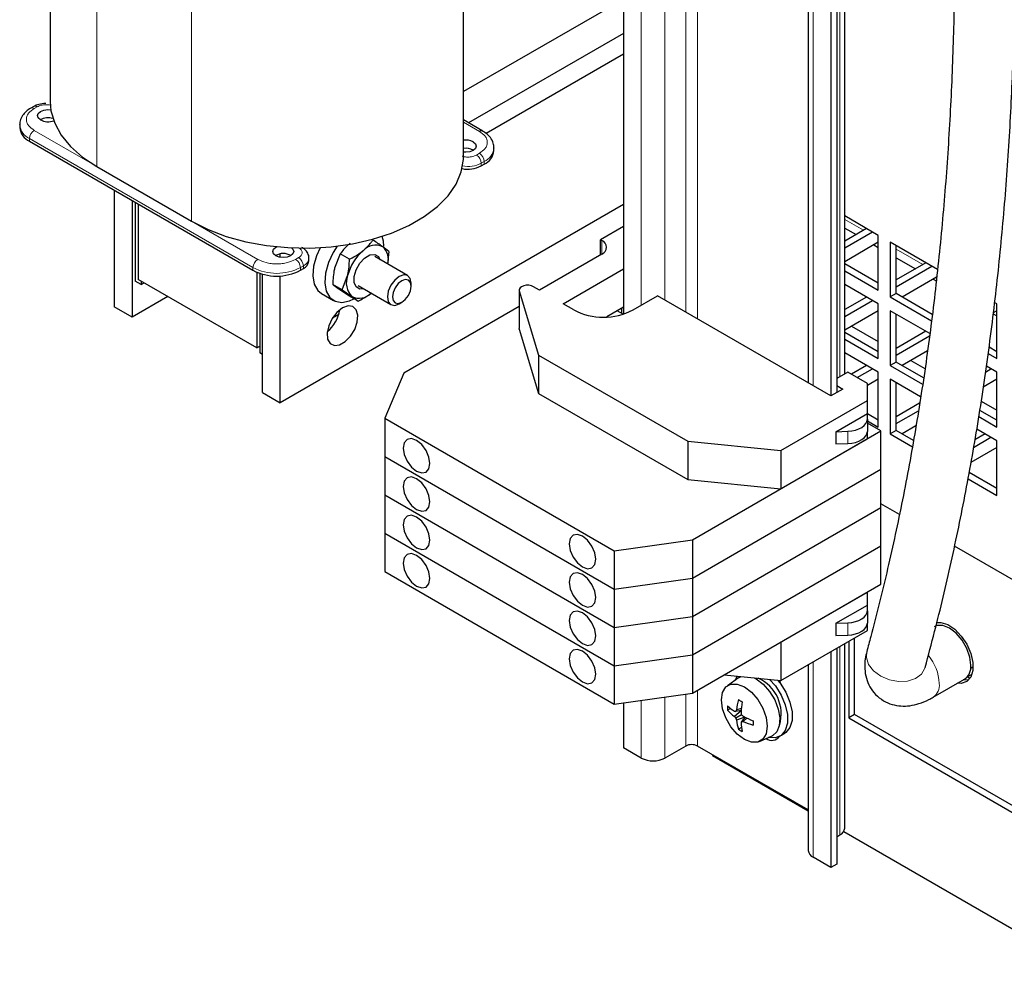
# Model space of a CAD drawing. Header units: millimetres. Extents: x 5 to 414, y 6 to 290.
# Tile 16 of 37: x 256 to 280, y 164 to 187. Entities that reach past the tile are written whole.
import ezdxf

# ---------------------------------------------------------------- set-up
doc = ezdxf.new("R2010")
doc.units = ezdxf.units.MM

msp = doc.modelspace()

# ---------------------------------------------------------------- linework, layer by layer
at = {"color": 7, "linetype": 'Continuous', "lineweight": 25}
for p, q in [((270.8935, 205.3507), (270.8935, 179.7697)), ((276.1725, 178.3424), (276.1725, 203.4322)), ((275.3018, 202.9015), (275.3018, 178.1302)), ((275.9847, 202.5749), (275.9847, 177.8993)), ((275.8432, 202.4933), (275.8432, 177.8176)), ((257.2152, 193.1236), (257.2152, 184.8432)), ((267.0779, 183.5369), (267.0779, 192.6822)), ((270.8935, 187.2801), (267.0779, 185.0774)), ((270.8935, 186.4636), (267.1999, 184.3313)), ((270.8935, 185.9737), (267.6147, 184.0809)), ((256.8269, 184.7245), (256.7562, 184.6837)), ((256.4888, 184.2839), (256.489, 184.2941)), ((256.4888, 184.2839), (256.4888, 184.2186)), ((267.5369, 184.1367), (267.0779, 184.4017)), ((256.7231, 183.892), (262.0547, 180.8142)), ((267.8044, 183.7369), (267.8042, 183.7267)), ((267.8044, 183.6716), (267.8044, 183.7369)), ((267.3085, 183.6838), (267.3152, 183.6798)), ((258.3282, 183.292), (260.5909, 181.9857)), ((267.4994, 183.3042), (267.5701, 183.345)), ((258.7454, 182.7245), (258.7454, 179.9399)), ((259.1697, 182.4796), (259.1697, 179.695)), ((259.2474, 182.4347), (259.2474, 180.5564)), ((259.3182, 182.3939), (259.3182, 180.5973)), ((270.8935, 182.381), (262.7052, 177.654)), ((276.9746, 181.6475), (276.1725, 182.1105)), ((270.8935, 181.8588), (270.349, 181.5445)), ((276.1725, 181.8231), (276.4435, 181.6667)), ((276.6924, 181.8104), (276.1725, 181.5103)), ((276.1725, 181.347), (276.8338, 181.7288)), ((276.9746, 180.341), (276.9746, 181.6475)), ((264.9179, 181.5367), (264.8928, 181.5512)), ((265.2992, 181.2652), (265.1528, 181.3754)), ((270.349, 181.5445), (270.3773, 181.5282)), ((270.349, 181.1853), (270.349, 181.5445)), ((276.9746, 181.4834), (276.1725, 181.0204)), ((276.8678, 181.4217), (276.9746, 181.3601)), ((278.3888, 180.8311), (277.2575, 181.4842)), ((277.2575, 181.4842), (277.2575, 180.1777)), ((277.3989, 180.2594), (277.3989, 181.4026)), ((262.7052, 181.1248), (262.7052, 181.2057)), ((264.1358, 181.2068), (264.0026, 180.8673)), ((264.3585, 181.0782), (264.1358, 181.2068)), ((265.7436, 180.6892), (264.9614, 181.1407)), ((265.2992, 181.2652), (265.2649, 180.9655)), ((270.3773, 181.2016), (268.8885, 180.3421)), ((263.3885, 181.0387), (263.3885, 181.104)), ((276.9746, 180.5043), (276.1725, 180.9673)), ((277.3989, 181.1151), (277.8579, 180.8501)), ((278.1069, 180.9939), (277.3989, 180.5851)), ((277.3989, 180.4219), (278.2483, 180.9122)), ((262.1466, 180.7686), (262.1466, 178.9644)), ((262.2173, 180.7418), (262.2173, 178.842)), ((262.2809, 177.8989), (262.2809, 180.7225)), ((262.7052, 177.654), (262.7052, 180.6815)), ((263.186, 180.8142), (263.2567, 180.855)), ((264.1805, 180.3483), (264.3137, 180.6877)), ((269.4541, 180.0156), (270.8935, 180.8465)), ((276.1725, 180.8041), (276.9746, 180.341)), ((278.3661, 180.6536), (277.541, 180.1773)), ((259.3889, 180.4748), (259.2474, 180.5564)), ((262.1466, 178.9644), (259.3182, 180.5973)), ((259.3889, 180.5564), (259.3889, 180.4748)), ((259.3889, 180.4748), (259.4596, 180.5156)), ((264.1805, 180.3483), (263.9578, 180.4768)), ((264.5615, 180.4479), (265.3436, 179.9963)), ((265.8264, 180.4359), (265.8264, 180.506)), ((268.8885, 180.3421), (268.747, 180.4238)), ((276.9746, 180.0144), (276.1725, 180.4774)), ((278.2822, 180.6052), (278.3568, 180.5621)), ((260.0254, 180.189), (259.1697, 179.695)), ((263.6902, 180.2581), (263.973, 180.0948)), ((264.3391, 180.2054), (264.1043, 180.3666)), ((264.1805, 180.3483), (264.4154, 180.187)), ((264.5619, 180.0768), (264.3391, 180.2054)), ((268.4056, 180.3421), (268.4056, 179.4276)), ((268.4085, 180.3226), (268.8641, 178.7932)), ((271.1229, 179.8686), (271.7067, 180.2056)), ((275.8432, 177.8176), (271.7067, 180.2056)), ((277.3989, 180.2594), (277.2575, 180.1777)), ((278.2592, 179.7627), (277.3989, 180.2594)), ((265.5436, 180.0162), (265.6044, 180.0512)), ((268.4056, 179.949), (265.6538, 178.3604)), ((269.7087, 179.8686), (269.4541, 180.0156)), ((276.6924, 180.1773), (276.1725, 179.8772)), ((276.1725, 179.7139), (276.8338, 180.0957)), ((276.9746, 178.7079), (276.9746, 180.0144)), ((277.2575, 180.1777), (278.2396, 179.6108)), ((279.803, 180.0147), (279.7474, 180.0468)), ((279.803, 178.7082), (279.803, 180.0147)), ((259.1697, 179.695), (258.7454, 179.9399)), ((263.9551, 179.6819), (264.1053, 179.7686)), ((270.8935, 179.932), (270.4939, 179.7013)), ((270.8832, 179.7665), (270.745, 179.8462)), ((270.8581, 179.7809), (270.8581, 179.9116)), ((276.9746, 179.8503), (276.1725, 179.3873)), ((278.2004, 179.3068), (277.2575, 179.8511)), ((277.2575, 179.8511), (277.2575, 178.5447)), ((277.3989, 178.6263), (277.3989, 179.7695)), ((279.7153, 179.7779), (279.803, 179.7272)), ((279.803, 179.8501), (279.7181, 179.801)), ((276.3361, 179.4817), (276.9746, 179.1131)), ((268.4085, 179.408), (268.4056, 179.4276)), ((268.4085, 179.408), (268.8641, 177.8787)), ((276.9746, 178.8712), (276.1725, 179.3343)), ((278.1069, 179.3608), (277.3989, 178.9521)), ((277.3989, 178.7888), (278.1927, 179.2471)), ((276.1725, 179.171), (276.9746, 178.7079)), ((262.1466, 178.9644), (262.2173, 179.0053)), ((262.2809, 178.8052), (262.2173, 178.842)), ((268.8641, 178.7932), (272.4279, 176.7359)), ((268.8641, 178.7932), (268.8641, 177.8787)), ((276.9746, 178.3813), (276.1725, 178.8444)), ((278.1473, 178.8942), (277.541, 178.5442)), ((279.5964, 178.8275), (279.803, 178.7082)), ((279.803, 178.8715), (279.6186, 178.978)), ((276.6924, 178.5442), (276.3315, 178.3359)), ((277.3989, 178.6263), (277.2575, 178.5447)), ((277.2575, 178.5447), (278.0299, 178.0987)), ((278.0535, 178.2484), (277.3989, 178.6263)), ((277.7505, 178.6652), (278.0883, 178.4702)), ((265.6538, 178.3604), (265.2013, 177.2827)), ((276.2463, 178.385), (275.9847, 178.234)), ((276.713, 178.1156), (276.2463, 178.385)), ((276.4729, 178.2542), (276.8338, 178.4626)), ((276.9746, 177.0749), (276.9746, 178.3813)), ((279.5314, 178.3868), (279.6627, 178.4626)), ((279.803, 178.3816), (279.552, 178.5265)), ((279.803, 177.0751), (279.803, 178.3816)), ((276.9746, 178.2172), (276.713, 178.0662)), ((276.713, 177.7074), (276.713, 178.1156)), ((277.9829, 177.7993), (277.2575, 178.218)), ((277.2575, 178.218), (277.2575, 176.9116)), ((277.3989, 176.9932), (277.3989, 178.1364)), ((279.803, 178.217), (279.4788, 178.0298)), ((262.2809, 177.8989), (262.7052, 177.654)), ((268.8641, 177.8787), (272.4279, 175.8214)), ((276.1261, 177.9809), (275.8432, 177.8176)), ((275.9847, 178.0625), (276.1261, 177.9809)), ((274.6482, 176.5155), (276.713, 177.7074)), ((276.713, 177.3971), (276.713, 177.7074)), ((277.9581, 177.6418), (277.3989, 177.319)), ((279.4296, 177.6959), (279.803, 177.4803)), ((275.9633, 176.9643), (276.713, 177.3971)), ((276.713, 177.2641), (276.713, 177.3971)), ((276.9746, 177.2381), (276.713, 177.3892)), ((277.3989, 177.1557), (277.9299, 177.4623)), ((279.803, 177.2384), (279.3967, 177.473)), ((265.2013, 177.2827), (270.6743, 174.1232)), ((265.2013, 177.2827), (265.2013, 176.3682)), ((276.713, 177.2641), (276.713, 176.9701)), ((276.713, 177.2259), (276.9746, 177.0749)), ((277.0382, 176.9807), (276.713, 177.1684)), ((279.3745, 177.3225), (279.803, 177.0751)), ((272.541, 174.3845), (277.0382, 176.9807)), ((275.9633, 176.9643), (276.2489, 176.9762)), ((275.9633, 176.9643), (275.9633, 176.6704)), ((276.713, 176.7929), (276.713, 176.9701)), ((277.0382, 176.0661), (277.0382, 176.9807)), ((277.3989, 176.9932), (277.2575, 176.9116)), ((277.2575, 176.9116), (277.7863, 176.6063)), ((277.8138, 176.7537), (277.3989, 176.9932)), ((277.8735, 177.1031), (277.541, 176.9112)), ((279.5213, 176.9112), (279.2791, 176.7713)), ((279.803, 176.7485), (279.3239, 177.0251)), ((272.4279, 176.7359), (274.6482, 176.5155)), ((272.4279, 176.7359), (272.4279, 175.8214)), ((274.6482, 175.6009), (276.713, 176.7929)), ((275.9633, 176.6704), (276.2489, 176.6822)), ((279.247, 176.5895), (279.6627, 176.8295)), ((279.803, 175.442), (279.803, 176.7485)), ((274.6482, 176.5155), (274.6482, 175.6009)), ((279.803, 176.5839), (279.1828, 176.2259)), ((265.2013, 176.3682), (270.6743, 173.2087)), ((265.2013, 176.3682), (265.2013, 175.4537)), ((272.541, 173.47), (277.0382, 176.0661)), ((277.0382, 175.1516), (277.0382, 176.0661)), ((279.803, 175.6053), (279.1408, 175.9876)), ((272.4279, 175.8214), (274.6482, 175.6009)), ((279.1147, 175.8394), (279.803, 175.442)), ((265.2013, 175.4537), (270.6743, 172.2942)), ((265.2013, 175.4537), (265.2013, 174.5391)), ((272.541, 172.5554), (277.0382, 175.1516)), ((277.4768, 174.9886), (277.0382, 175.2417)), ((277.0382, 174.2371), (277.0382, 175.1516)), ((265.2013, 174.5391), (270.6743, 171.3796)), ((265.2013, 174.5391), (265.2013, 173.6246)), ((270.6743, 174.1232), (272.541, 174.3845)), ((272.541, 174.3845), (272.541, 173.47)), ((270.6743, 174.1232), (270.6743, 173.2087)), ((272.541, 171.6409), (277.0382, 174.2371)), ((277.0382, 173.3226), (277.0382, 174.2371)), ((280.793, 173.0742), (278.7912, 174.2298)), ((265.2013, 173.6246), (270.6743, 170.4651)), ((270.6743, 173.2087), (272.541, 173.47)), ((272.541, 173.47), (272.541, 172.5554)), ((270.6743, 173.2087), (270.6743, 172.2942)), ((272.541, 170.7264), (277.0382, 173.3226)), ((274.6482, 171.9428), (276.713, 173.1348)), ((276.713, 172.8245), (276.713, 173.1348)), ((275.9633, 172.3917), (276.713, 172.8245)), ((276.713, 172.6915), (276.713, 172.8245)), ((276.713, 172.6915), (276.713, 172.3975)), ((270.6743, 172.2942), (272.541, 172.5554)), ((272.541, 172.5554), (272.541, 171.6409)), ((270.6743, 172.2942), (270.6743, 171.3796)), ((274.6482, 171.0283), (276.713, 172.2203)), ((275.9633, 172.3917), (276.2489, 172.4036)), ((275.9633, 172.3917), (275.9633, 172.0978)), ((276.713, 172.2203), (276.713, 172.3975)), ((275.9633, 172.0978), (276.2489, 172.1096)), ((276.2675, 171.9631), (276.2675, 170.1342)), ((276.4089, 170.2158), (276.4089, 172.0447)), ((274.6482, 171.9428), (274.6482, 171.0283)), ((275.9847, 171.7998), (275.9847, 166.6471)), ((276.1725, 167.5044), (276.1725, 171.9083)), ((270.6743, 171.3796), (272.541, 171.6409)), ((272.541, 171.6409), (272.541, 170.7264)), ((275.8432, 171.7182), (275.8432, 166.5655)), ((270.6743, 171.3796), (270.6743, 170.4651)), ((275.3018, 171.4056), (275.3018, 166.9737)), ((278.0927, 171.3362), (278.0934, 171.3388)), ((279.1787, 171.3245), (279.2373, 171.3584)), ((273.2965, 171.1625), (274.6482, 171.0283)), ((273.6407, 171.0913), (273.3736, 170.9025)), ((273.6407, 171.0913), (273.6991, 171.1225)), ((274.0105, 171.0916), (274.0613, 171.0649)), ((278.2806, 170.6264), (279.0326, 171.0606)), ((279.1612, 171.0758), (279.0962, 171.1133)), ((279.0966, 171.1138), (279.212, 171.1804)), ((270.6743, 170.4651), (272.541, 170.7264)), ((270.8935, 170.4958), (270.8935, 169.4229)), ((273.4487, 170.3601), (273.3758, 170.318)), ((273.7067, 170.3583), (273.5907, 170.3248)), ((273.7021, 170.3026), (273.5394, 170.1696)), ((273.7029, 170.313), (273.574, 170.2898)), ((273.7121, 170.2101), (273.574, 170.1304)), ((273.7872, 170.1552), (273.5907, 170.0808)), ((273.7967, 170.1506), (273.7121, 170.0507)), ((273.8377, 170.1313), (273.7508, 170.0476)), ((276.4089, 170.2158), (276.2675, 170.1342)), ((276.2675, 170.1342), (280.793, 167.5217)), ((280.793, 167.685), (276.4089, 170.2158)), ((273.7103, 169.9069), (273.6374, 169.8648)), ((274.1425, 169.5707), (274.4395, 169.7076)), ((274.5964, 169.6833), (274.6085, 169.6838)), ((274.6244, 169.6975), (274.7376, 169.7629)), ((271.3178, 169.178), (270.8935, 169.4229)), ((272.3784, 169.4637), (271.8834, 169.178)), ((275.3018, 167.9394), (272.6613, 169.4637)), ((273.0148, 169.2596), (273.0148, 169.2357)), ((273.0148, 169.2357), (275.3018, 167.9154)), ((275.9847, 167.3003), (276.0554, 167.3411)), ((276.149, 167.4264), (281.6415, 164.2556)), ((275.8432, 166.5655), (275.419, 166.8104)), ((275.9847, 166.6471), (275.8432, 166.5655))]:
    msp.add_line(p, q, dxfattribs=at)
at = {"color": 7, "linetype": 'Continuous', "lineweight": 18}
for p, q in [((272.3784, 205.3915), (272.3784, 179.8178)), ((272.6613, 205.3915), (272.6613, 179.6545)), ((271.3178, 205.1058), (271.3178, 179.9811)), ((271.8834, 205.1058), (271.8834, 180.1036)), ((276.0554, 203.2689), (276.0554, 178.2748)), ((275.419, 202.7382), (275.419, 178.0625)), ((258.3282, 192.4372), (258.3282, 183.292)), ((260.5909, 191.131), (260.5909, 181.9857)), ((256.9069, 184.7166), (256.8362, 184.6758)), ((267.457, 184.1288), (267.0779, 184.3476)), ((262.0547, 180.8795), (256.7231, 183.9573)), ((256.7231, 183.9573), (256.7231, 183.892)), ((256.8362, 184.1533), (258.3282, 183.292)), ((267.3862, 183.5655), (267.457, 183.6063)), ((267.5701, 183.4103), (267.4994, 183.3695)), ((267.4994, 183.3695), (267.4994, 183.3042)), ((267.5701, 183.4103), (267.5701, 183.345)), ((260.5909, 181.9857), (262.1678, 181.0754)), ((276.1725, 182.026), (276.6193, 181.7682)), ((270.3773, 181.2016), (270.3773, 181.5282)), ((277.3989, 181.3181), (278.0337, 180.9516)), ((263.0729, 181.0754), (263.1436, 181.1163)), ((263.2567, 180.9203), (263.186, 180.8795)), ((263.2567, 180.9203), (263.2567, 180.855)), ((262.0547, 180.8795), (262.0547, 180.8142)), ((263.186, 180.8795), (263.186, 180.8142)), ((268.4085, 179.408), (268.4085, 180.3226)), ((276.2489, 176.9762), (276.2489, 176.6822)), ((276.2489, 172.4036), (276.2489, 172.1096)), ((276.0554, 171.8406), (276.0554, 167.3411)), ((275.419, 171.4732), (275.419, 166.8104)), ((272.6613, 170.7958), (272.6613, 169.4637)), ((271.3178, 170.5552), (271.3178, 169.178)), ((271.8834, 170.6343), (271.8834, 169.178)), ((272.3784, 170.7036), (272.3784, 169.4637))]:
    msp.add_line(p, q, dxfattribs=at)
at = {"color": 7, "linetype": 'Continuous', "lineweight": 25, "flags": 128}
for points in [[(256.9847, 184.4023), (256.9305, 184.4491), (256.9115, 184.5044), (256.9305, 184.5596), (256.9847, 184.6064), (257.0658, 184.6377), (257.1615, 184.6487), (257.2311, 184.643)], [(257.2152, 184.8432), (257.2351, 184.6188), (257.3233, 184.3238), (257.4802, 184.0384), (257.7029, 183.768), (257.9873, 183.5177), (258.3282, 183.292)], [(267.3085, 183.8798), (267.3627, 183.833), (267.3817, 183.7777), (267.3627, 183.7225), (267.3085, 183.6757), (267.2274, 183.6444), (267.1317, 183.6334), (267.0779, 183.6368)], [(260.5909, 181.9857), (260.9819, 181.789), (261.4155, 181.6248), (261.8839, 181.4962), (262.3782, 181.4056), (262.8893, 181.3547), (263.4077, 181.3445), (263.9236, 181.3751), (264.4275, 181.446), (264.91, 181.5558), (265.3621, 181.7026), (265.7753, 181.8835), (266.1421, 182.0952), (266.4554, 182.3338), (266.7096, 182.5948), (266.8999, 182.8733), (267.0227, 183.1642), (267.0757, 183.462), (267.0779, 183.5369)], [(265.1798, 181.3897), (265.1687, 181.5085), (265.1374, 181.6238)], [(262.5991, 181.1612), (262.5449, 181.208), (262.5259, 181.2632), (262.5449, 181.3184), (262.5991, 181.3653), (262.6206, 181.3763)], [(264.0663, 181.3941), (263.9684, 181.2416), (263.8535, 180.9969), (263.7845, 180.7494), (263.7665, 180.5177), (263.801, 180.3188), (263.8853, 180.1675), (264.0131, 180.0751), (264.1751, 180.0483), (264.3592, 180.0892), (264.4588, 180.1363)], [(262.9754, 181.3502), (263.0069, 181.3184), (263.0259, 181.2632), (263.0069, 181.208), (262.9527, 181.1612), (262.8716, 181.1299), (262.7759, 181.1189), (262.6802, 181.1299), (262.5991, 181.1612)], [(263.6578, 181.3542), (263.5706, 181.1602), (263.5016, 180.9127), (263.4837, 180.681), (263.5181, 180.4821), (263.6024, 180.3308), (263.6902, 180.2581)], [(264.7179, 181.107), (264.8436, 181.1811), (264.9602, 181.1943), (265.05, 181.1446), (265.093, 181.0647)], [(264.6931, 180.3719), (264.608, 180.3682), (264.5182, 180.4178), (264.4689, 180.5229), (264.4676, 180.6672), (264.5144, 180.8289), (264.6023, 180.9834), (264.7179, 181.107)], [(265.5436, 180.6694), (265.4354, 180.582), (265.3436, 180.4583), (265.2823, 180.3169), (265.2607, 180.1795), (265.2823, 180.0669), (265.3436, 179.9964), (265.4354, 179.9785), (265.5436, 180.0162), (265.5436, 180.0162)], [(265.8264, 180.506), (265.8049, 180.6186), (265.7436, 180.6892), (265.6518, 180.707), (265.5436, 180.6694)], [(265.6043, 180.5642), (265.5193, 180.4956), (265.4473, 180.3984), (265.3991, 180.2874), (265.3822, 180.1795), (265.3991, 180.0911), (265.4473, 180.0357), (265.5193, 180.0217), (265.6043, 180.0512), (265.6893, 180.1198), (265.7614, 180.217), (265.8095, 180.328), (265.8264, 180.4359), (265.8095, 180.5243), (265.7614, 180.5797), (265.6893, 180.5937), (265.6043, 180.5642)], [(268.747, 180.4238), (268.6961, 180.4451), (268.6362, 180.4562), (268.5733, 180.4561), (268.5136, 180.4447), (268.463, 180.4231), (268.4265, 180.3935), (268.4077, 180.3589), (268.4085, 180.3226)], [(264.1901, 179.9156), (264.0573, 179.8103), (263.9424, 179.6618), (263.861, 179.4903), (263.824, 179.3188), (263.8365, 179.1707), (263.8967, 179.0658), (263.9966, 179.0183), (264.1226, 179.0347), (264.2577, 179.1127), (264.3837, 179.2418), (264.4835, 179.4045), (264.5438, 179.579), (264.5562, 179.7416), (264.5193, 179.8703), (264.4378, 179.9478), (264.3229, 179.9636), (264.1901, 179.9156)], [(276.2489, 176.9762), (276.3411, 176.9851), (276.4289, 177.0038), (276.5091, 177.0315), (276.579, 177.0675), (276.636, 177.1103), (276.6783, 177.1584), (276.7042, 177.2103), (276.713, 177.2641)], [(276.2489, 176.6822), (276.3411, 176.6911), (276.4289, 176.7098), (276.5091, 176.7376), (276.579, 176.7735), (276.636, 176.8163), (276.6783, 176.8645), (276.7042, 176.9164), (276.713, 176.9701)], [(265.9579, 176.7561), (265.8361, 176.7985), (265.7329, 176.7784), (265.6639, 176.699), (265.6397, 176.5724), (265.6639, 176.4178), (265.7329, 176.2588), (265.8361, 176.1195), (265.9579, 176.0212), (266.0797, 175.9789), (266.1829, 175.999), (266.2519, 176.0784), (266.2761, 176.205), (266.2519, 176.3596), (266.1829, 176.5186), (266.0797, 176.6579), (265.9579, 176.7561)], [(265.9579, 175.8416), (265.8361, 175.8839), (265.7329, 175.8639), (265.6639, 175.7845), (265.6397, 175.6579), (265.6639, 175.5033), (265.7329, 175.3442), (265.8361, 175.205), (265.9579, 175.1067), (266.0797, 175.0644), (266.1829, 175.0844), (266.2519, 175.1638), (266.2761, 175.2905), (266.2519, 175.4451), (266.1829, 175.6041), (266.0797, 175.7433), (265.9579, 175.8416)], [(265.9579, 174.9271), (265.8361, 174.9694), (265.7329, 174.9493), (265.6639, 174.87), (265.6397, 174.7433), (265.6639, 174.5887), (265.7329, 174.4297), (265.8361, 174.2905), (265.9579, 174.1922), (266.0797, 174.1499), (266.1829, 174.1699), (266.2519, 174.2493), (266.2761, 174.3759), (266.2519, 174.5305), (266.1829, 174.6896), (266.0797, 174.8288), (265.9579, 174.9271)], [(269.9177, 174.4702), (269.7959, 174.5125), (269.6927, 174.4925), (269.6237, 174.4131), (269.5995, 174.2864), (269.6237, 174.1318), (269.6927, 173.9728), (269.7959, 173.8336), (269.9177, 173.7353), (270.0395, 173.693), (270.1427, 173.713), (270.2117, 173.7924), (270.2359, 173.9191), (270.2117, 174.0736), (270.1427, 174.2327), (270.0395, 174.3719), (269.9177, 174.4702)], [(265.9579, 174.0126), (265.8361, 174.0549), (265.7329, 174.0348), (265.6639, 173.9554), (265.6397, 173.8288), (265.6639, 173.6742), (265.7329, 173.5152), (265.8361, 173.3759), (265.9579, 173.2777), (266.0797, 173.2353), (266.1829, 173.2554), (266.2519, 173.3348), (266.2761, 173.4614), (266.2519, 173.616), (266.1829, 173.775), (266.0797, 173.9143), (265.9579, 174.0126)], [(269.9177, 173.5557), (269.7959, 173.598), (269.6927, 173.5779), (269.6237, 173.4985), (269.5995, 173.3719), (269.6237, 173.2173), (269.6927, 173.0583), (269.7959, 172.919), (269.9177, 172.8208), (270.0395, 172.7784), (270.1427, 172.7985), (270.2117, 172.8779), (270.2359, 173.0045), (270.2117, 173.1591), (270.1427, 173.3181), (270.0395, 173.4574), (269.9177, 173.5557)], [(269.9177, 172.6411), (269.7959, 172.6835), (269.6927, 172.6634), (269.6237, 172.584), (269.5995, 172.4574), (269.6237, 172.3028), (269.6927, 172.1438), (269.7959, 172.0045), (269.9177, 171.9062), (270.0395, 171.8639), (270.1427, 171.884), (270.2117, 171.9634), (270.2359, 172.09), (270.2117, 172.2446), (270.1427, 172.4036), (270.0395, 172.5429), (269.9177, 172.6411)], [(276.2489, 172.4036), (276.3411, 172.4125), (276.4289, 172.4311), (276.5091, 172.4589), (276.579, 172.4948), (276.636, 172.5376), (276.6783, 172.5858), (276.7042, 172.6377), (276.713, 172.6915)], [(276.2489, 172.1096), (276.3411, 172.1185), (276.4289, 172.1372), (276.5091, 172.165), (276.579, 172.2009), (276.636, 172.2437), (276.6783, 172.2919), (276.7042, 172.3437), (276.713, 172.3975)], [(279.1822, 171.3911), (279.1572, 171.5877), (279.0847, 171.7939), (278.9717, 171.9895), (278.8294, 172.1554), (278.6717, 172.2753), (278.5139, 172.3375), (278.3716, 172.336), (278.3107, 172.3111)], [(278.3606, 172.411), (278.465, 172.4132), (278.6294, 172.3616), (278.7975, 172.25), (278.9545, 172.0883), (279.0863, 171.8907), (279.1813, 171.675), (279.231, 171.4603), (279.231, 171.2655), (279.1813, 171.1082), (279.0863, 171.0021), (278.9545, 170.9568), (278.8603, 170.9611)], [(269.9177, 171.7266), (269.7959, 171.7689), (269.6927, 171.7489), (269.6237, 171.6695), (269.5995, 171.5429), (269.6237, 171.3883), (269.6927, 171.2292), (269.7959, 171.09), (269.9177, 170.9917), (270.0395, 170.9494), (270.1427, 170.9695), (270.2117, 171.0488), (270.2359, 171.1755), (270.2117, 171.3301), (270.1427, 171.4891), (270.0395, 171.6283), (269.9177, 171.7266)], [(273.564, 171.0371), (273.5956, 171.1165), (273.604, 171.132)], [(274.0613, 171.0649), (274.2281, 170.9396), (274.38, 170.7674), (274.5036, 170.5636), (274.5879, 170.3463), (274.6254, 170.1348), (274.6128, 169.9479), (274.5512, 169.8023), (274.4461, 169.7107), (274.4395, 169.7076)], [(274.3788, 171.055), (274.5185, 170.8966), (274.6554, 170.6806), (274.7534, 170.4481), (274.8044, 170.2179), (274.8044, 170.0088), (274.7534, 169.8375), (274.6554, 169.7181), (274.5185, 169.6601), (274.3542, 169.6683)], [(274.5717, 171.0359), (274.6317, 170.9619), (274.7686, 170.7459), (274.8665, 170.5134), (274.9175, 170.2832), (274.9175, 170.0741), (274.8665, 169.9028), (274.7686, 169.7834), (274.7376, 169.7629)], [(274.6463, 170.9422), (274.6273, 171.0225), (274.6249, 171.0306)], [(279.136, 171.0447), (279.0959, 171.0385), (279.0017, 171.0427)], [(273.7785, 170.8771), (273.9467, 170.7492), (274.0985, 170.5723), (274.219, 170.3637), (274.2963, 170.1438), (274.323, 169.9341), (274.2963, 169.7552), (274.219, 169.6245), (274.0985, 169.555), (273.9467, 169.5533), (273.7785, 169.6197), (273.6102, 169.7476), (273.4585, 169.9245), (273.338, 170.1331), (273.2607, 170.353), (273.234, 170.5627), (273.2607, 170.7416), (273.338, 170.8722), (273.4585, 170.9418), (273.6102, 170.9435), (273.7785, 170.8771)]]:
    msp.add_lwpolyline(points, dxfattribs=at)
at = {"color": 7, "linetype": 'Continuous', "lineweight": 18, "flags": 128}
for points in [[(276.7, 171.7174), (276.6902, 171.5755), (276.7442, 171.4111), (276.862, 171.2581), (277.0322, 171.1316), (277.2381, 171.0439), (277.4595, 171.0037), (277.6748, 171.0148), (277.8629, 171.0761), (278.0053, 171.1817)], [(278.0053, 171.1817), (278.0882, 171.3213), (278.0935, 171.339)]]:
    msp.add_lwpolyline(points, dxfattribs=at)
at = {"color": 7, "linetype": 'Continuous', "lineweight": 18}
for centre, radius, start, end in [((256.7892, 184.6099), 0.0809, 54.47392, 113.26377), ((256.8891, 184.3238), 0.4024, 185.6948, 245.62534), ((256.9687, 183.9462), 0.2459, 122.60548, 177.39452), ((267.504, 184.0628), 0.081, 66.99202, 125.50346), ((267.4013, 183.7801), 0.4064, 294.53795, 352.45367), ((267.2537, 183.3583), 0.2459, 2.60548, 57.39452), ((267.3245, 183.3992), 0.2459, 2.60548, 57.39452), ((267.1814, 183.9852), 0.6929, 259.60724, 297.31622), ((262.3003, 180.8683), 0.2459, 122.60548, 177.39452), ((262.9404, 180.8683), 0.2459, 2.60548, 57.39452), ((263.0111, 180.9091), 0.2459, 2.60548, 57.39452), ((263.168, 181.1229), 0.2212, 293.64454, 355.55483), ((262.6203, 181.9712), 1.2296, 242.60967, 297.39033), ((277.3083, 170.9003), 1.1233, 2.89152, 39.84892), ((278.0818, 170.9154), 0.3508, 304.54592, 6.80067)]:
    msp.add_arc(centre, radius, start, end, dxfattribs=at)
at = {"color": 7, "linetype": 'Continuous', "lineweight": 25}
for centre, radius, start, end in [((256.8599, 184.6508), 0.0809, 54.46509, 113.36391), ((257.1623, 184.0752), 0.379, 71.65319, 119.10488), ((256.8891, 184.2585), 0.4024, 185.6948, 245.62534), ((257.1629, 184.7513), 0.3918, 242.94879, 290.38653), ((267.1319, 183.5357), 0.3868, 62.83139, 98.01188), ((267.1319, 183.3397), 0.3868, 62.83139, 98.01188), ((267.404, 183.7115), 0.4024, 294.37466, 354.3052), ((267.1809, 183.9211), 0.6942, 258.55535, 297.30694), ((264.9799, 181.0155), 0.3993, 64.34165, 138.14273), ((264.8758, 181.0723), 0.4106, 344.39697, 47.58759), ((270.3153, 181.3649), 0.1746, 290.78342, 69.21658), ((262.7759, 180.853), 0.3621, 59.54613, 120.45387), ((265.4255, 180.4094), 1.146, 130.41739, 165.94439), ((263.1633, 181.0611), 0.2263, 294.37466, 354.3052), ((262.6203, 181.9059), 1.2296, 242.60967, 297.39033), ((264.7517, 180.516), 0.4705, 158.58922, 224.36359), ((264.5872, 180.5405), 0.393, 244.07557, 316.30366), ((263.3057, 180.0016), 0.8324, 308.82577, 351.17961), ((270.4158, 181.2333), 1.537, 242.60967, 297.39033), ((278.8339, 171.3496), 0.3507, 304.5077, 6.80448), ((273.7313, 170.2361), 0.9257, 342.9082, 66.02416), ((275.0454, 170.1776), 1.4622, 164.35524, 174.22206), ((274.7478, 172.3925), 2.1325, 238.62096, 241.38441), ((274.6065, 170.3694), 1.2317, 177.60718, 182.39282), ((274.3054, 171.4623), 1.396, 228.2497, 236.72419), ((274.1205, 170.9746), 0.9928, 221.40081, 234.17662), ((274.594, 169.8265), 1.1202, 153.58418, 155.56895), ((276.486, 170.1018), 2.7911, 171.37165, 176.70908), ((273.9078, 172.5217), 2.2567, 260.60702, 261.49625), ((274.6694, 171.1317), 1.4841, 220.41473, 222.43364), ((274.989, 170.5783), 1.4842, 197.56697, 199.5858), ((276.0493, 170.8037), 2.4114, 192.9818, 194.25128), ((275.3947, 171.9373), 2.4113, 225.74939, 227.01884), ((275.0053, 172.6668), 2.7913, 243.29339, 248.63019), ((274.5786, 170.1816), 0.993, 185.82587, 198.6006), ((274.2972, 170.9048), 1.2316, 237.60979, 242.39559), ((275.8111, 169.2243), 2.2559, 158.51089, 159.40053), ((275.0934, 170.0978), 1.3962, 183.27873, 191.75307), ((273.8207, 171.1657), 1.1203, 264.43762, 266.42221), ((274.3506, 171.381), 1.4621, 245.7808, 255.64748), ((276.1201, 170.0159), 2.1325, 178.61819, 181.38181), ((274.4347, 169.8174), 0.2186, 232.47185, 324.86357), ((272.5198, 169.1908), 0.3074, 62.60967, 117.39033), ((271.6006, 169.7239), 0.6148, 242.60967, 297.39033), ((275.9723, 167.5243), 0.2012, 294.37466, 354.3052), ((275.502, 166.9937), 0.2012, 185.6948, 245.62534)]:
    msp.add_arc(centre, radius, start, end, dxfattribs=at)
for points, knots in [([(278.796, 188.6414), (278.7948, 188.3107), (278.7911, 187.3508), (278.7509, 185.7821), (278.6605, 183.9456), (278.5247, 182.1388), (278.3445, 180.3625), (278.1198, 178.6182), (277.8509, 176.9071), (277.538, 175.2304), (277.1872, 173.6182), (276.8988, 172.4549), (276.7321, 171.8366), (276.7001, 171.7177)], [0, 0, 0, 0, 0.054213, 0.1573067, 0.2603993, 0.3634912, 0.4665839, 0.5696791, 0.6727791, 0.7758864, 0.8790041, 0.9767379, 1, 1, 1, 1]), ([(278.0934, 171.3388), (278.1694, 171.6239), (278.3895, 172.4492), (278.7196, 173.8432), (279.069, 175.5317), (279.3729, 177.2554), (279.632, 179.0124), (279.8458, 180.8016), (280.0143, 182.6217), (280.1373, 184.4713), (280.2132, 186.3164), (280.2382, 187.712), (280.2396, 188.4799), (280.2399, 188.6414)], [0, 0, 0, 0, 0.0542153, 0.1569709, 0.2597406, 0.3625284, 0.4653305, 0.5681438, 0.6709653, 0.7737925, 0.8766233, 0.9740535, 1, 1, 1, 1]), ([(256.7582, 184.6822), (256.7463, 184.6761), (256.6928, 184.6486), (256.6151, 184.5817), (256.5356, 184.4784), (256.4909, 184.3781), (256.4945, 184.3155), (256.4956, 184.2971)], [0, 0, 0, 0, 0.073968, 0.3344802, 0.6036652, 0.8834862, 1, 1, 1, 1]), ([(257.112, 184.795), (257.0539, 184.7905), (256.9735, 184.7843), (256.8805, 184.7534), (256.846, 184.7327), (256.829, 184.7225)], [0, 0, 0, 0, 0.5680735, 0.7867407, 1, 1, 1, 1]), ([(267.7976, 183.7237), (267.7992, 183.7536), (267.8033, 183.8327), (267.7461, 183.9525), (267.6556, 184.0614), (267.5716, 184.1122), (267.5343, 184.1347)], [0, 0, 0, 0, 0.17831705, 0.47316868, 0.76597807, 1, 1, 1, 1]), ([(263.3842, 181.1064), (263.3854, 181.1161), (263.3913, 181.1651), (263.3494, 181.2522), (263.2865, 181.3243), (263.2352, 181.3521), (263.2219, 181.3593)], [0, 0, 0, 0, 0.0925604, 0.4674435, 0.86275, 1, 1, 1, 1]), ([(264.3713, 181.4615), (264.3496, 181.443), (264.2571, 181.3642), (264.1884, 181.275), (264.1358, 181.2068)], [0, 0, 0, 0, 0.2347062, 1, 1, 1, 1]), ([(264.6824, 181.2819), (264.7513, 181.3461), (264.8389, 181.4277), (264.904, 181.5174), (264.9179, 181.5367)], [0, 0, 0, 0, 0.785364, 1, 1, 1, 1]), ([(265.1528, 181.3754), (265.1482, 181.3787), (265.0832, 181.4249), (264.9975, 181.4828), (264.9179, 181.5367)], [0, 0, 0, 0, 0.0701742, 1, 1, 1, 1]), ([(264.3585, 181.0782), (264.4472, 181.1257), (264.5629, 181.1877), (264.6597, 181.264), (264.6824, 181.2819)], [0, 0, 0, 0, 0.7652938, 1, 1, 1, 1]), ([(264.3137, 180.6877), (264.3158, 180.6964), (264.3452, 180.82), (264.3521, 180.9538), (264.3585, 181.0782)], [0, 0, 0, 0, 0.0701742, 1, 1, 1, 1]), ([(264.0026, 180.8673), (264.0005, 180.8587), (263.9711, 180.7351), (263.9642, 180.6013), (263.9578, 180.4768)], [0, 0, 0, 0, 0.0701742, 1, 1, 1, 1]), ([(264.1043, 180.3666), (264.0998, 180.3698), (264.036, 180.4153), (263.9955, 180.4472), (263.9578, 180.4768)], [0, 0, 0, 0, 0.0701742, 1, 1, 1, 1]), ([(264.4154, 180.187), (264.4199, 180.1838), (264.4836, 180.1384), (264.5242, 180.1065), (264.5619, 180.0768)], [0, 0, 0, 0, 0.0701742, 1, 1, 1, 1]), ([(264.5619, 180.0768), (264.6505, 180.1243), (264.7663, 180.1863), (264.863, 180.2626), (264.8857, 180.2805)], [0, 0, 0, 0, 0.7652938, 1, 1, 1, 1]), ([(276.7001, 171.7177), (276.6867, 171.6612), (276.6546, 171.526), (276.644, 171.3128), (276.6797, 171.0834), (276.766, 170.8728), (276.9047, 170.685), (277.0884, 170.5396), (277.2994, 170.4488), (277.5144, 170.4117), (277.7313, 170.4202), (277.9547, 170.4721), (278.1376, 170.5471), (278.2474, 170.608), (278.2806, 170.6264)], [0, 0, 0, 0, 0.0691782, 0.1654601, 0.2537927, 0.3393014, 0.4239183, 0.5153297, 0.6003613, 0.6823856, 0.7657616, 0.8552721, 0.9562854, 1, 1, 1, 1])]:
    msp.add_open_spline(points, degree=3, knots=knots, dxfattribs=at)
at = {"color": 7, "linetype": 'Continuous', "lineweight": 18}
for points, knots in [([(256.8362, 184.6758), (256.7854, 184.6394), (256.7069, 184.5833), (256.6578, 184.4899), (256.6442, 184.4146), (256.6578, 184.3392), (256.7069, 184.2458), (256.7854, 184.1897), (256.8362, 184.1533)], [0, 0, 0, 0, 0.2394429, 0.369668, 0.5, 0.630225, 0.7605571, 1, 1, 1, 1]), ([(257.2382, 184.7475), (257.2346, 184.749), (257.2149, 184.7572), (257.1706, 184.7627), (257.1121, 184.767), (257.0528, 184.7633), (256.9796, 184.7505), (256.9355, 184.7299), (256.9069, 184.7166)], [0, 0, 0, 0, 0.03728645, 0.2020436, 0.36709958, 0.53185686, 0.69691298, 1, 1, 1, 1]), ([(267.457, 183.6063), (267.5078, 183.6427), (267.5863, 183.6988), (267.6354, 183.7922), (267.6489, 183.8675), (267.6354, 183.9429), (267.5863, 184.0363), (267.5078, 184.0924), (267.457, 184.1288)], [0, 0, 0, 0, 0.2394429, 0.369668, 0.5, 0.630225, 0.7605571, 1, 1, 1, 1]), ([(267.0472, 183.5376), (267.0533, 183.535), (267.0754, 183.5256), (267.1224, 183.5192), (267.181, 183.5152), (267.2403, 183.5188), (267.3136, 183.5316), (267.3577, 183.5522), (267.3862, 183.5655)], [0, 0, 0, 0, 0.0618159, 0.2223752, 0.3832256, 0.5437849, 0.7046355, 1, 1, 1, 1]), ([(263.1436, 181.1163), (263.1666, 181.1327), (263.2022, 181.1582), (263.2244, 181.2005), (263.2306, 181.2346), (263.2245, 181.2688), (263.2022, 181.3111), (263.1666, 181.3365), (263.1436, 181.353)], [0, 0, 0, 0, 0.2394429, 0.3696034, 0.4999999, 0.6301604, 0.7605571, 1, 1, 1, 1]), ([(262.1678, 181.0754), (262.2308, 181.0461), (262.328, 181.0008), (262.4898, 180.9724), (262.6203, 180.9646), (262.7508, 180.9724), (262.9126, 181.0008), (263.0099, 181.0461), (263.0729, 181.0754)], [0, 0, 0, 0, 0.2394429, 0.369668, 0.5, 0.630225, 0.7605571, 1, 1, 1, 1])]:
    msp.add_open_spline(points, degree=3, knots=knots, dxfattribs=at)

doc.saveas('drawing.dxf')
